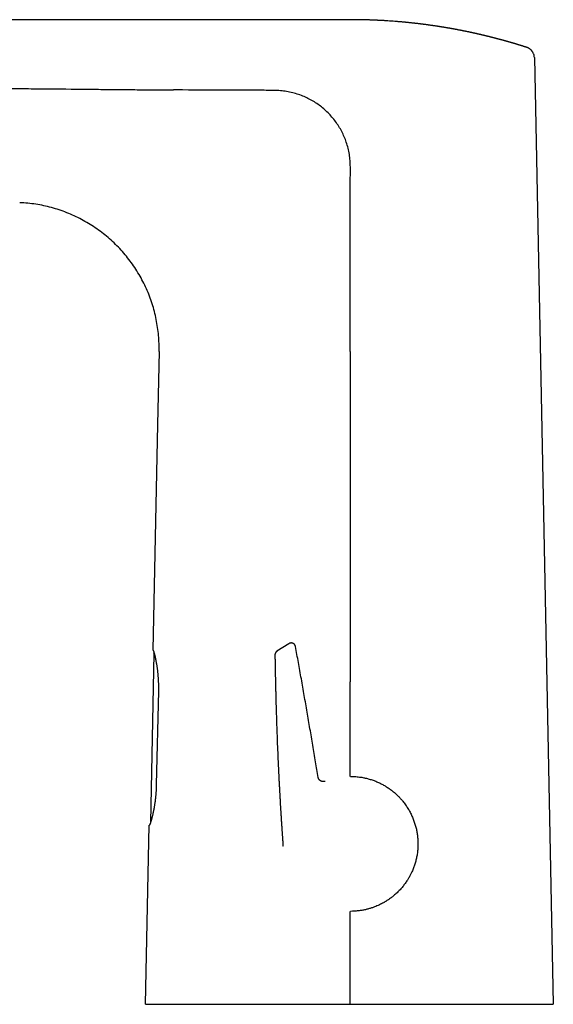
# Model space of a CAD drawing. Header units: millimetres. Extents: x 8 to 609, y 12 to 425.
# Tile 2 of 32: x 123 to 197, y 290 to 425. Entities that reach past the tile are written whole.
import ezdxf

# ---------------------------------------------------------------- set-up
doc = ezdxf.new("R2010")
doc.units = ezdxf.units.MM

msp = doc.modelspace()

# ---------------------------------------------------------------- linework, layer by layer
at = {"color": 7, "linetype": 'Continuous', "lineweight": 30}
for p, q in [((168.74, 424.8), (48.1, 424.8)), ((168.74, 424.8), (168.74, 424.8)), ((168.74, 424.8), (168.74, 424.8)), ((192.92, 421), (192.92, 421)), ((193.96, 419.6), (196.55, 289.8)), ((142.51, 379.31), (142.3, 369.32)), ((142.3, 369.32), (141.65, 338.34)), ((160.29, 339.25), (158.66, 338.2)), ((160.29, 339.25), (160.29, 339.25)), ((141.79, 337.92), (141.3, 314.74)), ((141.79, 337.92), (141.79, 337.92)), ((158.39, 337.69), (158.39, 337.69)), ((161.21, 338.84), (161.21, 338.84)), ((168.72, 321.05), (168.72, 334.03)), ((142.4, 332.78), (142.12, 319.88)), ((164.32, 320.91), (164.32, 320.91)), ((168.75, 321.05), (168.74, 321.05)), ((141.3, 314.74), (141.3, 314.7)), ((141.3, 314.74), (141.3, 314.74)), ((140.63, 289.8), (141.15, 314.35)), ((159.49, 311.5), (159.49, 311.5)), ((159.5, 311.48), (159.49, 311.5)), ((168.74, 302.55), (168.75, 302.55))]:
    msp.add_line(p, q, dxfattribs=at)
at = {"color": 7, "linetype": 'Continuous', "lineweight": 30, "flags": 128}
for points in [[(168.72, 379.31), (168.72, 376.76), (168.72, 374.21), (168.72, 369.32)], [(168.72, 289.8), (168.72, 301.55), (168.72, 302.55)]]:
    msp.add_lwpolyline(points, dxfattribs=at)
at = {"color": 7, "linetype": 'Continuous', "lineweight": 30}
for points, knots in [([(192.92, 421), (192.91, 421.01), (192.89, 421.01), (192.85, 421.02), (192.82, 421.04), (192.79, 421.04), (192.76, 421.05), (192.74, 421.06), (192.71, 421.07), (192.69, 421.08), (192.66, 421.08), (192.64, 421.09), (192.62, 421.1), (192.6, 421.1), (192.58, 421.11), (192.55, 421.12), (192.52, 421.13), (192.49, 421.14), (192.47, 421.15), (192.44, 421.15), (192.42, 421.16), (192.4, 421.17), (192.37, 421.18), (192.34, 421.19), (192.31, 421.2), (192.29, 421.2), (192.27, 421.21), (192.24, 421.22), (192.22, 421.22), (192.19, 421.23), (192.16, 421.24), (192.13, 421.25), (192.1, 421.26), (192.07, 421.27), (192.04, 421.28), (192.01, 421.29), (191.98, 421.3), (191.94, 421.31), (191.9, 421.32), (191.86, 421.33), (191.83, 421.35), (191.79, 421.36), (191.75, 421.37), (191.71, 421.38), (191.67, 421.39), (191.63, 421.4), (191.6, 421.41), (191.56, 421.43), (191.52, 421.44), (191.48, 421.45), (191.44, 421.46), (191.41, 421.47), (191.38, 421.48), (191.35, 421.49), (191.32, 421.5), (191.29, 421.51), (191.26, 421.52), (191.23, 421.53), (191.2, 421.53), (191.17, 421.54), (191.14, 421.55), (191.11, 421.56), (191.08, 421.57), (191.05, 421.58), (191.02, 421.59), (190.98, 421.6), (190.94, 421.61), (190.91, 421.62), (190.88, 421.63), (190.85, 421.64), (190.82, 421.65), (190.77, 421.66), (190.73, 421.67), (190.67, 421.69), (190.63, 421.7), (190.58, 421.71), (190.55, 421.72), (190.52, 421.73), (190.48, 421.74), (190.44, 421.75), (190.4, 421.77), (190.35, 421.78), (190.3, 421.79), (190.26, 421.81), (190.22, 421.82), (190.18, 421.83), (190.13, 421.84), (190.08, 421.86), (190.03, 421.87), (189.98, 421.88), (189.94, 421.9), (189.89, 421.91), (189.85, 421.92), (189.81, 421.93), (189.76, 421.95), (189.71, 421.96), (189.65, 421.98), (189.58, 421.99), (189.5, 422.02), (189.43, 422.04), (189.35, 422.06), (189.28, 422.08), (189.21, 422.1), (189.13, 422.12), (189.04, 422.14), (188.95, 422.16), (188.87, 422.19), (188.79, 422.21), (188.71, 422.23), (188.65, 422.24), (188.59, 422.26), (188.53, 422.28), (188.47, 422.29), (188.4, 422.31), (188.34, 422.33), (188.28, 422.34), (188.21, 422.36), (188.15, 422.37), (188.09, 422.39), (188.02, 422.41), (187.95, 422.42), (187.88, 422.44), (187.81, 422.46), (187.74, 422.48), (187.67, 422.49), (187.6, 422.51), (187.54, 422.53), (187.48, 422.54), (187.42, 422.55), (187.36, 422.57), (187.3, 422.58), (187.25, 422.6), (187.19, 422.61), (187.12, 422.63), (187.03, 422.65), (186.95, 422.67), (186.86, 422.69), (186.77, 422.71), (186.69, 422.73), (186.61, 422.75), (186.54, 422.77), (186.46, 422.78), (186.38, 422.8), (186.31, 422.82), (186.24, 422.83), (186.18, 422.85), (186.13, 422.86), (186.07, 422.87), (186, 422.89), (185.93, 422.9), (185.85, 422.92), (185.78, 422.94), (185.71, 422.95), (185.64, 422.97), (185.57, 422.98), (185.51, 423), (185.44, 423.01), (185.36, 423.03), (185.29, 423.05), (185.22, 423.06), (185.16, 423.07), (185.1, 423.08), (185.05, 423.1), (185, 423.11), (184.95, 423.12), (184.87, 423.13), (184.78, 423.15), (184.66, 423.18), (184.55, 423.2), (184.45, 423.22), (184.34, 423.24), (184.23, 423.26), (184.12, 423.29), (184.02, 423.31), (183.92, 423.33), (183.82, 423.35), (183.73, 423.37), (183.63, 423.38), (183.52, 423.4), (183.41, 423.43), (183.3, 423.45), (183.19, 423.47), (183.08, 423.49), (182.98, 423.51), (182.87, 423.53), (182.76, 423.55), (182.65, 423.57), (182.55, 423.58), (182.45, 423.6), (182.35, 423.62), (182.25, 423.64), (182.16, 423.65), (182.06, 423.67), (181.95, 423.69), (181.85, 423.71), (181.74, 423.72), (181.64, 423.74), (181.55, 423.76), (181.47, 423.77), (181.39, 423.78), (181.31, 423.79), (181.24, 423.81), (181.16, 423.82), (181.06, 423.84), (180.95, 423.85), (180.83, 423.87), (180.71, 423.89), (180.6, 423.91), (180.49, 423.92), (180.38, 423.94), (180.28, 423.95), (180.19, 423.97), (180.09, 423.98), (180, 424), (179.9, 424.01), (179.8, 424.02), (179.69, 424.04), (179.57, 424.06), (179.45, 424.07), (179.33, 424.09), (179.21, 424.11), (179.08, 424.12), (178.95, 424.14), (178.83, 424.16), (178.73, 424.17), (178.64, 424.18), (178.56, 424.19), (178.47, 424.2), (178.38, 424.21), (178.27, 424.23), (178.14, 424.24), (177.99, 424.26), (177.85, 424.28), (177.73, 424.29), (177.62, 424.3), (177.51, 424.31), (177.4, 424.33), (177.29, 424.34), (177.18, 424.35), (177.06, 424.36), (176.92, 424.38), (176.78, 424.39), (176.63, 424.41), (176.49, 424.42), (176.35, 424.44), (176.22, 424.45), (176.06, 424.46), (175.88, 424.48), (175.69, 424.5), (175.49, 424.51), (175.2, 424.54), (174.82, 424.57), (174.35, 424.6), (173.98, 424.63), (173.71, 424.65), (173.54, 424.66), (173.38, 424.67), (173.21, 424.68), (173.05, 424.69), (172.9, 424.7), (172.78, 424.7), (172.67, 424.71), (172.56, 424.71), (172.45, 424.72), (172.34, 424.72), (172.22, 424.73), (172.1, 424.73), (171.99, 424.74), (171.88, 424.74), (171.77, 424.75), (171.65, 424.75), (171.54, 424.76), (171.43, 424.76), (171.25, 424.77), (171.01, 424.78), (170.77, 424.78), (170.6, 424.79), (170.51, 424.79), (170.41, 424.79), (170.31, 424.79), (170.22, 424.79), (170.12, 424.79), (170.01, 424.8), (169.91, 424.8), (169.8, 424.8), (169.7, 424.8), (169.6, 424.8), (169.5, 424.8), (169.4, 424.8), (169.32, 424.8), (169.26, 424.8), (169.2, 424.8), (169.15, 424.8), (169.1, 424.8), (169.04, 424.8), (168.99, 424.8), (168.93, 424.8), (168.86, 424.8), (168.79, 424.8), (168.75, 424.8), (168.74, 424.8)], [0, 0, 0, 0, 0.001114, 0.002947, 0.004402, 0.005675, 0.00653, 0.007595, 0.008801, 0.01003, 0.011046, 0.011878, 0.012702, 0.013625, 0.014652, 0.015952, 0.017293, 0.018503, 0.019455, 0.020358, 0.021281, 0.022273, 0.02351, 0.024838, 0.026106, 0.027115, 0.028007, 0.028968, 0.029949, 0.031147, 0.032541, 0.033933, 0.035124, 0.036345, 0.037496, 0.038713, 0.040139, 0.042079, 0.043904, 0.045323, 0.046698, 0.048168, 0.049975, 0.051903, 0.05364, 0.055048, 0.056445, 0.057954, 0.059723, 0.061535, 0.06323, 0.06462, 0.065954, 0.067298, 0.068373, 0.069649, 0.071009, 0.072358, 0.073656, 0.074775, 0.075968, 0.07716, 0.078373, 0.079669, 0.081229, 0.082839, 0.084451, 0.085893, 0.08714, 0.088374, 0.089607, 0.091437, 0.093574, 0.095817, 0.097957, 0.099754, 0.101118, 0.102485, 0.103896, 0.105506, 0.107237, 0.10945, 0.111551, 0.113363, 0.115121, 0.116879, 0.118712, 0.120851, 0.123011, 0.125156, 0.127098, 0.12889, 0.13067, 0.132496, 0.134396, 0.136418, 0.138541, 0.141973, 0.145414, 0.148679, 0.151678, 0.154664, 0.157671, 0.160979, 0.164745, 0.168514, 0.172192, 0.175532, 0.178839, 0.181199, 0.183624, 0.186298, 0.189006, 0.191712, 0.194434, 0.196933, 0.199519, 0.202102, 0.204684, 0.207407, 0.210388, 0.213556, 0.216726, 0.219636, 0.222368, 0.225097, 0.227857, 0.230239, 0.232737, 0.235232, 0.237737, 0.240122, 0.242268, 0.245544, 0.24884, 0.252513, 0.256336, 0.260157, 0.26351, 0.266785, 0.269713, 0.272924, 0.276323, 0.279728, 0.282306, 0.284605, 0.286896, 0.289188, 0.29195, 0.295067, 0.298241, 0.301416, 0.304416, 0.307167, 0.309902, 0.312643, 0.315583, 0.318754, 0.32192, 0.325091, 0.327355, 0.329514, 0.331674, 0.333834, 0.336002, 0.338308, 0.343136, 0.347968, 0.352428, 0.356661, 0.36091, 0.365553, 0.370359, 0.374762, 0.378815, 0.382728, 0.386659, 0.39065, 0.395017, 0.399791, 0.404572, 0.409039, 0.413337, 0.417637, 0.421991, 0.426751, 0.431122, 0.435493, 0.439708, 0.443665, 0.447618, 0.451573, 0.455649, 0.460017, 0.464379, 0.468742, 0.473, 0.47697, 0.480087, 0.483205, 0.486324, 0.489493, 0.492898, 0.496319, 0.501344, 0.506372, 0.511104, 0.515701, 0.520301, 0.524905, 0.528704, 0.532648, 0.536588, 0.540527, 0.544469, 0.54827, 0.553128, 0.557986, 0.562847, 0.567798, 0.573063, 0.578329, 0.583593, 0.588813, 0.592463, 0.596102, 0.599741, 0.603381, 0.60702, 0.61074, 0.616912, 0.623087, 0.629261, 0.633837, 0.63822, 0.642605, 0.646992, 0.651383, 0.655865, 0.660579, 0.666572, 0.672561, 0.678548, 0.684267, 0.689893, 0.695527, 0.701169, 0.708955, 0.717108, 0.725275, 0.733429, 0.752781, 0.771699, 0.790777, 0.797625, 0.804501, 0.811408, 0.817915, 0.824613, 0.831325, 0.835834, 0.840335, 0.844827, 0.84928, 0.853604, 0.858402, 0.863246, 0.868109, 0.872571, 0.876952, 0.881537, 0.886139, 0.890734, 0.895321, 0.907897, 0.920408, 0.924375, 0.928335, 0.932288, 0.93609, 0.940002, 0.944195, 0.948405, 0.952631, 0.95707, 0.961149, 0.965149, 0.969219, 0.973281, 0.977143, 0.979109, 0.981265, 0.983457, 0.985654, 0.987856, 0.990016, 0.991979, 0.995383, 0.998914, 1, 1, 1, 1]), ([(193.81, 420.22), (193.81, 420.22), (193.8, 420.24), (193.79, 420.28), (193.76, 420.32), (193.73, 420.37), (193.7, 420.42), (193.67, 420.46), (193.63, 420.51), (193.6, 420.55), (193.56, 420.59), (193.53, 420.63), (193.49, 420.67), (193.45, 420.7), (193.41, 420.74), (193.37, 420.77), (193.32, 420.8), (193.28, 420.83), (193.24, 420.86), (193.19, 420.88), (193.15, 420.91), (193.11, 420.93), (193.06, 420.95), (193.02, 420.97), (192.98, 420.98), (192.95, 420.99), (192.93, 421), (192.92, 421)], [0, 0, 0, 0, 0.005361, 0.050734, 0.095908, 0.140881, 0.185653, 0.230225, 0.274598, 0.318771, 0.362742, 0.406509, 0.450065, 0.4934, 0.536499, 0.579342, 0.6219, 0.664133, 0.70599, 0.7474, 0.788269, 0.828478, 0.867877, 0.906289, 0.943517, 0.979366, 1, 1, 1, 1]), ([(193.82, 420.21), (193.82, 420.21), (193.82, 420.22), (193.81, 420.22), (193.81, 420.22)], [0, 0, 0, 0, 0.598426, 1, 1, 1, 1]), ([(193.96, 419.6), (193.95, 419.68), (193.94, 419.84), (193.89, 420.04), (193.84, 420.16), (193.81, 420.21)], [0, 0, 0, 0, 0.37099, 0.741981, 1, 1, 1, 1]), ([(93.22, 415.65), (93.52, 415.65), (94.99, 415.63), (101.21, 415.57), (110.97, 415.48), (119.55, 415.4), (123.39, 415.36)], [0, 0, 0, 0, 0.0294288, 0.147144, 0.618005, 1, 1, 1, 1]), ([(123.39, 415.36), (123.42, 415.36), (123.57, 415.36), (124.21, 415.35), (126.78, 415.33), (130.11, 415.3), (133.84, 415.26), (136.5, 415.23), (139.16, 415.21), (141.82, 415.19), (143.6, 415.18), (144.49, 415.17)], [0, 0, 0, 0, 0.0043443, 0.0217213, 0.0912296, 0.3692626, 0.4954101, 0.6215578, 0.7477054, 0.8738528, 1, 1, 1, 1]), ([(158.3, 415.11), (157.92, 415.11), (157.18, 415.12), (156.06, 415.12), (154.19, 415.12), (150.46, 415.14), (146.98, 415.16), (144.61, 415.17), (144.49, 415.17)], [0, 0, 0, 0, 0.0810522, 0.1621049, 0.2431576, 0.4863148, 0.9726291, 1, 1, 1, 1]), ([(168.73, 404.61), (168.72, 404.9), (168.71, 405.48), (168.6, 406.33), (168.43, 407.18), (168.19, 407.99), (167.9, 408.75), (167.55, 409.48), (167.16, 410.17), (166.71, 410.83), (166.21, 411.46), (165.67, 412.05), (165.08, 412.59), (164.46, 413.09), (163.8, 413.53), (163.1, 413.93), (162.38, 414.27), (161.62, 414.56), (160.82, 414.8), (159.99, 414.97), (159.15, 415.08), (158.58, 415.1), (158.3, 415.1)], [0, 0, 0, 0, 0.052456, 0.104932, 0.15742, 0.20992, 0.258534, 0.307158, 0.355788, 0.404419, 0.453045, 0.501663, 0.550276, 0.598887, 0.647496, 0.6961, 0.744697, 0.79328, 0.84498, 0.896671, 0.94835, 1, 1, 1, 1]), ([(168.72, 379.31), (168.72, 381.42), (168.72, 385.64), (168.72, 391.96), (168.72, 397.1), (168.72, 401.06), (168.72, 403.03), (168.73, 404.22), (168.73, 404.48), (168.73, 404.61)], [0, 0, 0, 0, 0.25, 0.5, 0.75, 0.859375, 0.96875, 0.984375, 1, 1, 1, 1]), ([(142.51, 379.31), (142.51, 379.68), (142.51, 380.42), (142.44, 381.52), (142.31, 382.62), (142.12, 383.71), (141.87, 384.79), (141.57, 385.85), (141.2, 386.9), (140.77, 387.92), (140.29, 388.91), (139.76, 389.88), (139.17, 390.82), (138.53, 391.72), (137.85, 392.59), (137.11, 393.42), (136.33, 394.2), (135.51, 394.95), (134.65, 395.64), (133.75, 396.29), (132.82, 396.88), (131.86, 397.43), (130.87, 397.92), (129.85, 398.35), (128.81, 398.73), (127.75, 399.05), (126.68, 399.31), (125.59, 399.5), (124.49, 399.65), (123.75, 399.69), (123.39, 399.71)], [0, 0, 0, 0, 0.0357135, 0.0714291, 0.1071439, 0.1428562, 0.1785711, 0.2142867, 0.25, 0.2857133, 0.321429, 0.3571438, 0.3928562, 0.428571, 0.4642867, 0.5, 0.5357133, 0.571429, 0.6071438, 0.6428562, 0.678571, 0.7142867, 0.75, 0.7857133, 0.8214289, 0.8571438, 0.8928561, 0.9285709, 0.9642865, 1, 1, 1, 1]), ([(168.72, 369.32), (168.72, 368.36), (168.72, 366.43), (168.72, 363.55), (168.72, 361.14), (168.72, 358.74), (168.72, 356.81), (168.72, 354.41), (168.72, 352.48), (168.72, 350.08), (168.72, 348.15), (168.72, 345.75), (168.72, 343.82), (168.72, 341.42), (168.72, 339.49), (168.72, 336.87), (168.72, 335.21), (168.72, 334.03)], [0, 0, 0, 0, 0.081795, 0.16359, 0.245385, 0.286283, 0.368078, 0.408975, 0.49077, 0.531668, 0.613463, 0.65436, 0.736155, 0.777053, 0.858848, 0.899745, 1, 1, 1, 1]), ([(161.21, 338.84), (161.21, 338.84), (161.21, 338.85), (161.21, 338.86), (161.2, 338.87), (161.2, 338.88), (161.2, 338.89), (161.2, 338.9), (161.2, 338.9), (161.19, 338.91), (161.19, 338.91), (161.19, 338.92), (161.19, 338.92), (161.19, 338.93), (161.18, 338.95), (161.17, 338.97), (161.16, 338.99), (161.15, 339.02), (161.13, 339.06), (161.1, 339.1), (161.07, 339.14), (161.04, 339.18), (161, 339.21), (160.96, 339.24), (160.92, 339.27), (160.87, 339.29), (160.83, 339.31), (160.79, 339.32), (160.76, 339.33), (160.74, 339.33), (160.72, 339.34), (160.69, 339.34), (160.65, 339.35), (160.6, 339.35), (160.56, 339.34), (160.5, 339.34), (160.45, 339.32), (160.39, 339.3), (160.34, 339.28), (160.31, 339.26), (160.29, 339.25)], [0, 0, 0, 0, 0.0169024, 0.0565721, 0.0914918, 0.1216473, 0.1470313, 0.1676474, 0.1799961, 0.1897074, 0.1968534, 0.1995231, 0.201656, 0.212035, 0.2231559, 0.2391899, 0.2590487, 0.2829532, 0.3111005, 0.3502269, 0.3878906, 0.4238624, 0.4583121, 0.4936029, 0.5301248, 0.5674631, 0.6024375, 0.6341513, 0.6487683, 0.6633685, 0.6818037, 0.7044972, 0.7313248, 0.7621041, 0.7965818, 0.834424, 0.8752112, 0.9184422, 0.9635464, 1, 1, 1, 1]), ([(141.65, 338.34), (141.65, 338.34), (141.65, 338.34), (141.66, 338.34), (141.66, 338.34), (141.67, 338.34), (141.67, 338.34)], [0, 0, 0, 0, 0.249941, 0.499905, 0.749941, 1, 1, 1, 1]), ([(141.67, 338.34), (141.67, 338.34), (141.68, 338.34), (141.69, 338.33), (141.7, 338.32), (141.71, 338.29), (141.72, 338.27), (141.73, 338.23), (141.75, 338.19), (141.77, 338.15), (141.78, 338.09), (141.8, 338.03), (141.82, 337.97), (141.84, 337.9), (141.86, 337.83), (141.88, 337.75), (141.9, 337.66), (141.92, 337.57), (141.95, 337.47), (141.97, 337.37), (141.99, 337.26), (142.02, 337.15), (142.04, 337.03), (142.06, 336.91), (142.09, 336.78), (142.11, 336.65), (142.13, 336.52), (142.16, 336.38), (142.18, 336.23), (142.2, 336.08), (142.23, 335.92), (142.25, 335.76), (142.27, 335.6), (142.28, 335.44), (142.3, 335.28), (142.32, 335.11), (142.33, 334.94), (142.35, 334.76), (142.36, 334.58), (142.37, 334.4), (142.38, 334.22), (142.39, 334.09), (142.39, 334.03)], [0, 0, 0, 0, 0.024416, 0.048852, 0.073295, 0.097732, 0.122148, 0.147285, 0.172444, 0.197611, 0.22277, 0.247908, 0.272319, 0.29675, 0.321187, 0.345618, 0.37003, 0.395126, 0.420244, 0.445368, 0.470486, 0.495582, 0.520421, 0.545281, 0.570148, 0.595007, 0.619847, 0.645395, 0.670965, 0.696543, 0.722113, 0.747661, 0.772507, 0.797373, 0.822246, 0.847113, 0.871958, 0.89755, 0.923167, 0.948792, 0.974408, 1, 1, 1, 1]), ([(141.79, 337.97), (141.79, 337.97), (141.8, 337.98), (141.8, 337.99), (141.81, 338), (141.81, 338.01)], [0, 0, 0, 0, 0.0267075, 0.6572082, 1, 1, 1, 1]), ([(141.79, 337.97), (141.79, 337.96), (141.79, 337.94), (141.79, 337.93), (141.79, 337.92)], [0, 0, 0, 0, 0.491309, 1, 1, 1, 1]), ([(158.66, 338.21), (158.65, 338.19), (158.62, 338.18), (158.58, 338.14), (158.55, 338.11), (158.52, 338.08), (158.5, 338.05), (158.48, 338.02), (158.46, 337.99), (158.44, 337.96), (158.43, 337.93), (158.42, 337.9), (158.41, 337.87), (158.4, 337.85), (158.4, 337.82), (158.39, 337.79), (158.39, 337.76), (158.39, 337.72), (158.39, 337.7), (158.39, 337.69)], [0, 0, 0, 0, 0.084545, 0.162584, 0.233466, 0.296701, 0.351945, 0.398976, 0.457569, 0.510966, 0.55966, 0.603639, 0.645207, 0.688517, 0.734223, 0.782808, 0.852677, 0.928951, 1, 1, 1, 1]), ([(158.39, 337.69), (158.39, 337.64), (158.39, 337.49), (158.39, 337.24), (158.4, 336.95), (158.4, 336.66), (158.41, 336.39), (158.41, 336.12), (158.42, 335.87), (158.42, 335.63), (158.42, 335.4), (158.43, 335.18), (158.43, 334.96), (158.44, 334.75), (158.44, 334.55), (158.45, 334.35), (158.45, 334.16), (158.45, 333.99), (158.46, 333.81), (158.46, 333.65), (158.47, 333.49), (158.47, 333.35), (158.47, 333.21), (158.47, 333.08), (158.48, 332.95), (158.48, 332.84), (158.48, 332.73), (158.49, 332.62), (158.49, 332.53), (158.49, 332.44), (158.49, 332.36), (158.49, 332.29), (158.5, 332.22), (158.5, 332.15), (158.5, 332.08), (158.5, 332.03), (158.5, 331.98), (158.5, 331.94), (158.5, 331.9), (158.51, 331.86), (158.51, 331.83), (158.51, 331.8), (158.51, 331.78), (158.51, 331.75), (158.51, 331.72), (158.51, 331.69), (158.51, 331.65), (158.51, 331.61), (158.51, 331.55), (158.52, 331.49), (158.52, 331.41), (158.52, 331.34), (158.52, 331.25), (158.52, 331.16), (158.53, 331.06), (158.53, 330.95), (158.53, 330.83), (158.54, 330.71), (158.54, 330.58), (158.54, 330.45), (158.55, 330.31), (158.55, 330.17), (158.56, 330.02), (158.56, 329.87), (158.57, 329.54), (158.59, 329.04), (158.61, 328.37), (158.63, 327.7), (158.66, 327.04), (158.69, 326.03), (158.75, 324.7), (158.8, 323.52), (158.83, 322.83), (158.84, 322.62), (158.85, 322.43), (158.86, 322.24), (158.87, 322.06), (158.87, 321.88), (158.88, 321.71), (158.89, 321.54), (158.9, 321.37), (158.91, 321.21), (158.91, 321.05), (158.92, 320.91), (158.93, 320.78), (158.93, 320.66), (158.94, 320.55), (158.94, 320.44), (158.95, 320.34), (158.95, 320.25), (158.96, 320.18), (158.96, 320.12), (158.96, 320.09), (158.96, 320.05), (158.97, 320.03), (158.97, 320), (158.97, 319.98), (158.97, 319.95), (158.97, 319.92), (158.97, 319.88), (158.98, 319.84), (158.98, 319.79), (158.98, 319.73), (158.98, 319.67), (158.99, 319.6), (158.99, 319.53), (159, 319.46), (159, 319.37), (159.01, 319.27), (159.01, 319.15), (159.02, 319), (159.03, 318.84), (159.04, 318.66), (159.05, 318.47), (159.06, 318.27), (159.07, 318.06), (159.09, 317.84), (159.1, 317.62), (159.11, 317.39), (159.13, 317.08), (159.15, 316.71), (159.18, 316.23), (159.21, 315.73), (159.24, 315.21), (159.27, 314.81), (159.29, 314.53), (159.3, 314.37), (159.31, 314.21), (159.32, 314.06), (159.33, 313.9), (159.34, 313.74), (159.35, 313.59), (159.36, 313.43), (159.37, 313.28), (159.38, 313.14), (159.39, 313), (159.4, 312.87), (159.41, 312.75), (159.41, 312.64), (159.42, 312.54), (159.43, 312.44), (159.44, 312.35), (159.44, 312.27), (159.45, 312.19), (159.45, 312.12), (159.46, 312.05), (159.46, 311.99), (159.46, 311.93), (159.47, 311.88), (159.47, 311.84), (159.47, 311.8), (159.48, 311.76), (159.48, 311.73), (159.48, 311.71), (159.48, 311.69), (159.48, 311.67), (159.48, 311.66), (159.49, 311.65), (159.49, 311.63), (159.49, 311.62), (159.49, 311.6), (159.49, 311.6), (159.49, 311.59), (159.49, 311.59), (159.49, 311.59), (159.49, 311.58), (159.49, 311.58), (159.49, 311.58), (159.49, 311.57), (159.49, 311.57), (159.49, 311.57), (159.49, 311.56), (159.49, 311.56), (159.49, 311.56), (159.49, 311.55), (159.49, 311.55), (159.49, 311.54), (159.49, 311.54), (159.49, 311.54), (159.49, 311.53), (159.49, 311.53), (159.49, 311.52), (159.49, 311.52), (159.49, 311.51), (159.49, 311.51), (159.49, 311.5), (159.49, 311.5), (159.49, 311.5)], [0, 0, 0, 0, 0.004857, 0.014986, 0.02484, 0.034418, 0.043721, 0.052748, 0.061007, 0.069021, 0.07679, 0.084314, 0.091593, 0.098627, 0.105417, 0.111961, 0.118261, 0.124316, 0.130024, 0.135496, 0.140732, 0.145732, 0.150329, 0.154706, 0.158864, 0.162802, 0.166521, 0.17002, 0.173118, 0.176021, 0.178729, 0.181242, 0.183559, 0.185956, 0.1881, 0.189993, 0.191633, 0.193021, 0.194319, 0.195471, 0.196525, 0.197482, 0.198342, 0.199105, 0.20004, 0.201144, 0.202417, 0.203859, 0.205797, 0.207974, 0.210391, 0.213047, 0.215944, 0.219079, 0.222455, 0.22607, 0.229925, 0.23402, 0.238354, 0.242928, 0.24746, 0.252206, 0.257164, 0.262335, 0.26772, 0.29018, 0.312634, 0.335077, 0.35751, 0.379932, 0.435939, 0.491881, 0.498884, 0.50569, 0.512267, 0.518615, 0.524734, 0.530625, 0.536286, 0.542249, 0.547935, 0.553344, 0.558476, 0.563331, 0.567652, 0.571728, 0.575558, 0.579141, 0.582479, 0.58557, 0.588413, 0.589732, 0.590925, 0.591992, 0.592934, 0.59375, 0.59448, 0.595331, 0.596383, 0.597635, 0.599089, 0.600744, 0.602718, 0.604906, 0.607185, 0.609521, 0.611913, 0.614363, 0.618328, 0.622433, 0.62668, 0.632588, 0.638748, 0.645161, 0.651827, 0.658874, 0.666183, 0.673754, 0.681552, 0.689355, 0.704577, 0.719661, 0.737438, 0.755023, 0.772417, 0.777769, 0.783103, 0.788419, 0.793717, 0.798997, 0.804254, 0.809369, 0.814772, 0.819945, 0.824891, 0.829614, 0.834119, 0.838188, 0.842071, 0.845774, 0.849303, 0.852668, 0.855876, 0.858938, 0.861868, 0.864677, 0.86737, 0.869954, 0.872438, 0.87483, 0.877141, 0.879382, 0.881583, 0.883738, 0.885863, 0.887974, 0.890146, 0.893121, 0.896247, 0.899523, 0.903432, 0.907538, 0.908485, 0.909511, 0.910747, 0.912199, 0.913866, 0.915713, 0.917768, 0.92003, 0.9225, 0.92557, 0.92891, 0.932521, 0.936401, 0.940552, 0.944891, 0.949492, 0.954352, 0.959474, 0.964968, 0.970734, 0.976772, 0.983081, 0.989661, 0.996512, 1, 1, 1, 1]), ([(164.32, 320.91), (164.2, 321.62), (163.96, 323.09), (163.58, 325.32), (163.19, 327.59), (162.8, 329.87), (162.41, 332.14), (162.01, 334.42), (161.61, 336.65), (161.34, 338.12), (161.21, 338.84)], [0, 0, 0, 0, 0.118546, 0.245399, 0.372266, 0.499156, 0.626073, 0.753026, 0.880022, 1, 1, 1, 1]), ([(142.39, 334.03), (142.39, 333.98), (142.4, 333.86), (142.4, 333.68), (142.4, 333.51), (142.41, 333.37), (142.41, 333.24), (142.41, 333.09), (142.4, 332.94), (142.4, 332.83), (142.4, 332.78)], [0, 0, 0, 0, 0.123869, 0.279331, 0.434793, 0.528454, 0.622116, 0.747818, 0.873909, 1, 1, 1, 1]), ([(165.25, 320.37), (165.25, 320.37), (165.25, 320.37), (165.25, 320.37), (165.25, 320.37), (165.25, 320.37), (165.24, 320.37), (165.23, 320.36), (165.22, 320.36), (165.21, 320.36), (165.21, 320.36), (165.2, 320.35), (165.2, 320.35), (165.19, 320.35), (165.19, 320.35), (165.18, 320.35), (165.17, 320.35), (165.16, 320.34), (165.14, 320.34), (165.12, 320.34), (165.09, 320.33), (165.06, 320.33), (165.03, 320.33), (164.98, 320.33), (164.93, 320.33), (164.88, 320.34), (164.85, 320.35), (164.81, 320.36), (164.79, 320.37), (164.76, 320.38), (164.74, 320.38), (164.72, 320.39), (164.7, 320.4), (164.67, 320.42), (164.64, 320.44), (164.61, 320.46), (164.57, 320.49), (164.53, 320.53), (164.48, 320.57), (164.45, 320.62), (164.41, 320.67), (164.39, 320.71), (164.37, 320.76), (164.35, 320.81), (164.33, 320.86), (164.33, 320.89), (164.32, 320.91)], [0, 0, 0, 0, 0.055763, 0.121793, 0.171001, 0.21772, 0.261968, 0.303767, 0.343145, 0.372764, 0.400895, 0.409433, 0.417827, 0.426079, 0.434202, 0.442975, 0.45012, 0.45819, 0.469249, 0.481959, 0.496449, 0.512836, 0.530483, 0.558008, 0.58284, 0.604929, 0.624289, 0.639396, 0.652413, 0.663298, 0.672412, 0.68291, 0.695255, 0.709613, 0.725974, 0.744332, 0.767912, 0.794393, 0.823607, 0.855317, 0.8777, 0.90095, 0.924942, 0.949544, 0.974613, 1, 1, 1, 1]), ([(168.75, 321.05), (168.8, 321.05), (168.98, 321.05), (169.28, 321.04), (169.64, 321.01), (169.97, 320.97), (170.28, 320.93), (170.55, 320.88), (170.72, 320.84), (170.8, 320.82), (170.83, 320.82), (170.85, 320.81), (170.88, 320.8), (170.9, 320.8), (171.09, 320.75), (171.46, 320.65), (171.97, 320.48), (172.47, 320.28), (172.94, 320.05), (173.39, 319.81), (173.82, 319.54), (174.25, 319.24), (174.66, 318.92), (174.96, 318.66), (175.16, 318.47), (175.28, 318.35), (175.4, 318.23), (175.51, 318.12), (175.62, 318), (175.72, 317.88), (175.92, 317.65), (176.2, 317.29), (176.54, 316.79), (176.85, 316.28), (177.12, 315.75), (177.35, 315.21), (177.55, 314.66), (177.71, 314.1), (177.84, 313.54), (177.93, 312.98), (177.98, 312.41), (178, 311.84), (177.99, 311.27), (177.94, 310.69), (177.85, 310.12), (177.73, 309.56), (177.57, 309.02), (177.39, 308.5), (177.22, 308.09), (177.08, 307.79), (176.98, 307.59), (176.88, 307.4), (176.77, 307.21), (176.66, 307.02), (176.49, 306.74), (176.24, 306.38), (175.91, 305.94), (175.54, 305.51), (175.13, 305.1), (174.72, 304.73), (174.31, 304.41), (174.01, 304.19), (173.8, 304.06), (173.69, 303.99), (173.58, 303.92), (173.47, 303.85), (173.37, 303.79), (173.22, 303.7), (173, 303.59), (172.7, 303.44), (172.37, 303.29), (172.02, 303.15), (171.64, 303.01), (171.22, 302.89), (170.78, 302.77), (170.3, 302.68), (169.8, 302.61), (169.29, 302.57), (168.94, 302.55), (168.76, 302.55), (168.75, 302.55)], [0, 0, 0, 0, 0.0052347, 0.0187158, 0.0310735, 0.0423077, 0.0533675, 0.0630679, 0.0704798, 0.0713724, 0.072247, 0.0731035, 0.073942, 0.0747625, 0.0755648, 0.0947987, 0.1135912, 0.1319425, 0.1498526, 0.1673214, 0.1843489, 0.2028953, 0.2208882, 0.2383277, 0.2440762, 0.2497619, 0.2553849, 0.260945, 0.2664425, 0.2718771, 0.2772489, 0.2981124, 0.3188221, 0.339378, 0.3597803, 0.380029, 0.400124, 0.4200655, 0.4398535, 0.459488, 0.4789691, 0.4985673, 0.5182935, 0.5381476, 0.5581298, 0.5782401, 0.5971257, 0.6161229, 0.6352318, 0.6427704, 0.6503263, 0.6578994, 0.6654898, 0.6730974, 0.6807223, 0.6991623, 0.7181311, 0.7376288, 0.7576552, 0.7782105, 0.7946968, 0.8115082, 0.8159654, 0.8204449, 0.8249467, 0.8294709, 0.8340173, 0.8369105, 0.8475079, 0.8590518, 0.8715423, 0.8846183, 0.8985924, 0.9134644, 0.9292344, 0.9459022, 0.963468, 0.9819316, 0.9985182, 1, 1, 1, 1]), ([(142.12, 319.88), (142.12, 319.82), (142.11, 319.7), (142.11, 319.52), (142.1, 319.34), (142.09, 319.16), (142.08, 318.98), (142.07, 318.8), (142.05, 318.61), (142.04, 318.43), (142.02, 318.26), (142, 318.08), (141.98, 317.91), (141.96, 317.74), (141.94, 317.58), (141.92, 317.42), (141.89, 317.26), (141.87, 317.1), (141.84, 316.94), (141.82, 316.79), (141.79, 316.63), (141.76, 316.49), (141.74, 316.34), (141.71, 316.21), (141.68, 316.07), (141.65, 315.94), (141.62, 315.81), (141.59, 315.69), (141.57, 315.57), (141.54, 315.46), (141.51, 315.35), (141.48, 315.24), (141.46, 315.14), (141.43, 315.05), (141.4, 314.96), (141.38, 314.88), (141.36, 314.8), (141.33, 314.73), (141.31, 314.66), (141.29, 314.6), (141.27, 314.55), (141.25, 314.5), (141.23, 314.45), (141.22, 314.41), (141.2, 314.38), (141.19, 314.36), (141.18, 314.35), (141.17, 314.35), (141.17, 314.35)], [0, 0, 0, 0, 0.020633, 0.041283, 0.06194, 0.08259, 0.103223, 0.124468, 0.145731, 0.167001, 0.188264, 0.209509, 0.230138, 0.250783, 0.271434, 0.29208, 0.312709, 0.333913, 0.355135, 0.376362, 0.397585, 0.418789, 0.439852, 0.460931, 0.482017, 0.503096, 0.524159, 0.545811, 0.567482, 0.589158, 0.610828, 0.63248, 0.653912, 0.675363, 0.696819, 0.718269, 0.739701, 0.761773, 0.783865, 0.805964, 0.828056, 0.850127, 0.875073, 0.900059, 0.925064, 0.95007, 0.975055, 1, 1, 1, 1]), ([(141.3, 314.7), (141.3, 314.7), (141.3, 314.68), (141.31, 314.67), (141.31, 314.66), (141.31, 314.66)], [0, 0, 0, 0, 0.397607, 0.89971, 1, 1, 1, 1]), ([(141.17, 314.35), (141.16, 314.35), (141.16, 314.35), (141.15, 314.35), (141.15, 314.35), (141.15, 314.35), (141.15, 314.35)], [0, 0, 0, 0, 0.249944, 0.49991, 0.749944, 1, 1, 1, 1]), ([(159.5, 311.44), (159.5, 311.45), (159.5, 311.45), (159.5, 311.46), (159.5, 311.45), (159.5, 311.45), (159.5, 311.44)], [0, 0, 0, 0, 0.250004, 0.5, 0.749996, 1, 1, 1, 1]), ([(159.5, 311.44), (159.5, 311.44), (159.5, 311.44), (159.5, 311.45), (159.5, 311.45), (159.5, 311.45), (159.5, 311.45)], [0, 0, 0, 0, 0.21171, 0.427986, 0.906617, 1, 1, 1, 1]), ([(140.63, 289.8), (140.64, 289.8), (140.64, 289.8), (140.65, 289.8), (140.67, 289.8), (140.7, 289.8), (140.73, 289.8), (140.78, 289.8), (140.83, 289.8), (140.88, 289.8), (140.93, 289.8), (140.99, 289.8), (141.06, 289.8), (141.14, 289.8), (141.21, 289.8), (141.3, 289.8), (141.38, 289.8), (141.48, 289.8), (141.58, 289.8), (141.68, 289.8), (141.8, 289.8), (141.91, 289.8), (142.05, 289.8), (142.19, 289.8), (142.36, 289.8), (142.54, 289.8), (142.72, 289.8), (142.91, 289.8), (143.1, 289.8), (143.29, 289.8), (143.46, 289.8), (143.65, 289.8), (143.84, 289.8), (144.05, 289.8), (144.28, 289.8), (144.53, 289.8), (144.78, 289.8), (145.05, 289.8), (145.32, 289.8), (145.6, 289.8), (145.88, 289.8), (146.18, 289.8), (146.47, 289.8), (146.78, 289.8), (147.09, 289.8), (147.4, 289.8), (147.73, 289.8), (148.05, 289.8), (148.39, 289.8), (148.73, 289.8), (149.07, 289.8), (149.42, 289.8), (149.77, 289.8), (150.14, 289.8), (150.51, 289.8), (150.89, 289.8), (151.28, 289.8), (151.67, 289.8), (152.07, 289.8), (152.46, 289.8), (152.83, 289.8), (153.2, 289.8), (153.57, 289.8), (153.94, 289.8), (154.31, 289.8), (154.69, 289.8), (155.07, 289.8), (155.46, 289.8), (155.86, 289.8), (156.28, 289.8), (156.69, 289.8), (157.13, 289.8), (157.59, 289.8), (158.06, 289.8), (158.54, 289.8), (159.02, 289.8), (159.49, 289.8), (159.97, 289.8), (160.44, 289.8), (160.92, 289.8), (161.39, 289.8), (161.85, 289.8), (162.29, 289.8), (162.74, 289.8), (163.19, 289.8), (163.64, 289.8), (164.09, 289.8), (164.55, 289.8), (165, 289.8), (165.46, 289.8), (165.92, 289.8), (166.39, 289.8), (166.85, 289.8), (167.32, 289.8), (167.78, 289.8), (168.25, 289.8), (168.57, 289.8), (168.72, 289.8)], [0, 0, 0, 0, 0.010831, 0.021665, 0.0325, 0.043336, 0.054169, 0.065, 0.07409, 0.083182, 0.092274, 0.101366, 0.110456, 0.119208, 0.127962, 0.136716, 0.14547, 0.154223, 0.163026, 0.171831, 0.180636, 0.189441, 0.198244, 0.209077, 0.219914, 0.230753, 0.241592, 0.252429, 0.263263, 0.272364, 0.281466, 0.290569, 0.299672, 0.308773, 0.319727, 0.330683, 0.341639, 0.352593, 0.363605, 0.374618, 0.385631, 0.396642, 0.40759, 0.418541, 0.429493, 0.440446, 0.451397, 0.462345, 0.473292, 0.48424, 0.495191, 0.506141, 0.51709, 0.528037, 0.539415, 0.550797, 0.56218, 0.573563, 0.584944, 0.596323, 0.606436, 0.61655, 0.626664, 0.636777, 0.646918, 0.657061, 0.667203, 0.677345, 0.688133, 0.698923, 0.709713, 0.720501, 0.732567, 0.744634, 0.756701, 0.768767, 0.780454, 0.792143, 0.803832, 0.81552, 0.827207, 0.837937, 0.848668, 0.859399, 0.870129, 0.8809, 0.891673, 0.902445, 0.913216, 0.924023, 0.93483, 0.945637, 0.956444, 0.967332, 0.978222, 0.989112, 1, 1, 1, 1]), ([(168.72, 289.8), (168.88, 289.8), (169.19, 289.8), (169.65, 289.8), (170.12, 289.8), (170.58, 289.8), (171.04, 289.8), (171.49, 289.8), (171.94, 289.8), (172.38, 289.8), (172.83, 289.8), (173.27, 289.8), (173.72, 289.8), (174.17, 289.8), (174.61, 289.8), (175.05, 289.8), (175.49, 289.8), (175.92, 289.8), (176.34, 289.8), (176.76, 289.8), (177.17, 289.8), (177.59, 289.8), (178, 289.8), (178.43, 289.8), (178.85, 289.8), (179.27, 289.8), (179.69, 289.8), (180.11, 289.8), (180.53, 289.8), (180.94, 289.8), (181.35, 289.8), (181.75, 289.8), (182.16, 289.8), (182.55, 289.8), (182.95, 289.8), (183.34, 289.8), (183.72, 289.8), (184.1, 289.8), (184.47, 289.8), (184.83, 289.8), (185.18, 289.8), (185.53, 289.8), (185.88, 289.8), (186.22, 289.8), (186.55, 289.8), (186.88, 289.8), (187.21, 289.8), (187.53, 289.8), (187.85, 289.8), (188.16, 289.8), (188.47, 289.8), (188.78, 289.8), (189.08, 289.8), (189.37, 289.8), (189.66, 289.8), (189.95, 289.8), (190.22, 289.8), (190.48, 289.8), (190.73, 289.8), (190.99, 289.8), (191.23, 289.8), (191.48, 289.8), (191.71, 289.8), (191.95, 289.8), (192.17, 289.8), (192.41, 289.8), (192.65, 289.8), (192.9, 289.8), (193.15, 289.8), (193.37, 289.8), (193.56, 289.8), (193.74, 289.8), (193.91, 289.8), (194.08, 289.8), (194.25, 289.8), (194.42, 289.8), (194.6, 289.8), (194.76, 289.8), (194.92, 289.8), (195.07, 289.8), (195.21, 289.8), (195.34, 289.8), (195.47, 289.8), (195.59, 289.8), (195.7, 289.8), (195.81, 289.8), (195.9, 289.8), (195.98, 289.8), (196.06, 289.8), (196.13, 289.8), (196.19, 289.8), (196.25, 289.8), (196.3, 289.8), (196.35, 289.8), (196.39, 289.8), (196.43, 289.8), (196.46, 289.8), (196.49, 289.8), (196.51, 289.8), (196.53, 289.8), (196.55, 289.8), (196.55, 289.8), (196.55, 289.8), (196.55, 289.8)], [0, 0, 0, 0, 0.010643, 0.021289, 0.031934, 0.042579, 0.053221, 0.063478, 0.073737, 0.083997, 0.094255, 0.104512, 0.114909, 0.125308, 0.135707, 0.146106, 0.156502, 0.166471, 0.176441, 0.186413, 0.196385, 0.206356, 0.216324, 0.226727, 0.237133, 0.247539, 0.257944, 0.268347, 0.278821, 0.289297, 0.299773, 0.310249, 0.320723, 0.331146, 0.341571, 0.351996, 0.362421, 0.372844, 0.382836, 0.39283, 0.402826, 0.412821, 0.422815, 0.432807, 0.442713, 0.452621, 0.462528, 0.472434, 0.482379, 0.492325, 0.502271, 0.512216, 0.522234, 0.532253, 0.542273, 0.552291, 0.561786, 0.571283, 0.58078, 0.590277, 0.599773, 0.609321, 0.618872, 0.628422, 0.637973, 0.647521, 0.658895, 0.67027, 0.681645, 0.693019, 0.702164, 0.711311, 0.720458, 0.729605, 0.73875, 0.749193, 0.759636, 0.77008, 0.780522, 0.790714, 0.800906, 0.811099, 0.821291, 0.831525, 0.841759, 0.851994, 0.862228, 0.870782, 0.879338, 0.887893, 0.896447, 0.905027, 0.913607, 0.922187, 0.930766, 0.939407, 0.948049, 0.956691, 0.965332, 0.973999, 0.982666, 0.991333, 1, 1, 1, 1])]:
    msp.add_open_spline(points, degree=3, knots=knots, dxfattribs=at)

doc.saveas('drawing.dxf')
